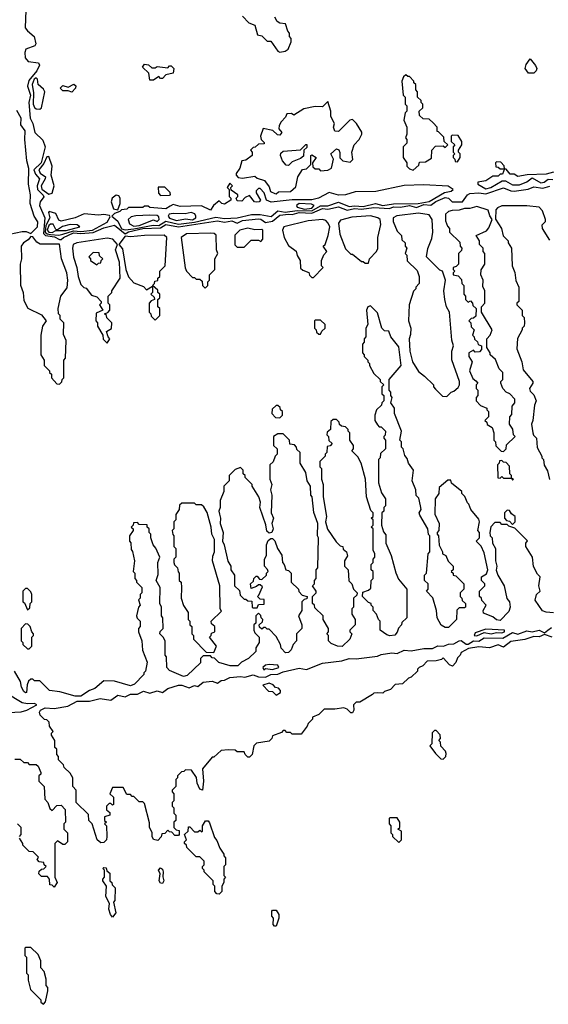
# Model space of a CAD drawing. Extents: x 2769579 to 2883812, y 684207 to 828660.
# Tile 243 of 256: x 2801672 to 2804646, y 775520 to 781060. Entities that reach past the tile are written whole.
import ezdxf

# ---------------------------------------------------------------- set-up
doc = ezdxf.new("R2010")
doc.units = 0

msp = doc.modelspace()

# ---------------------------------------------------------------- linework, layer by layer
at = {"layer": '0CON02XD'}
for points in [[(2801706.7, 781113.3), (2801702.2, 781015), (2801715, 780996.9), (2801754.2, 780965), (2801762.5, 780925), (2801756.6, 780913.4), (2801705.8, 780895), (2801700, 780875), (2801702.9, 780845), (2801718.8, 780825), (2801777, 780817), (2801784, 780805), (2801767.6, 780772.4), (2801722.9, 780717.1), (2801715.7, 780685.7), (2801733.6, 780635), (2801724.2, 780594.2), (2801730, 780505), (2801746.2, 780475), (2801757.5, 780425), (2801801.7, 780381.7), (2801816, 780345), (2801792.7, 780255), (2801751.2, 780215), (2801760.6, 780190.6), (2801783.8, 780165), (2801770.6, 780125), (2801772.5, 780105), (2801803.1, 780073.1), (2801807.3, 780062.7), (2801787.5, 780035), (2801784.2, 780015), (2801812.9, 779945), (2801806.3, 779856.3), (2801816.3, 779846.3), (2801867.6, 779837.6), (2801895, 779822.5), (2801905, 779822.5), (2801918.8, 779835), (2801975, 779860.3), (2802015, 779856.5), (2802085, 779861.8), (2802145, 779889.5), (2802205, 779904.2), (2802265, 779855.8), (2802285, 779866.4), (2802364.6, 779884.6), (2802465, 779889.3), (2802495, 779907.1), (2802565, 779894.4), (2802785, 779929.2), (2802825, 779921.5), (2802865, 779927.9), (2802895, 779916), (2802925, 779930), (2803015, 779940), (2803028.3, 779938.3), (2803055, 779918.8), (2803095, 779925.6), (2803135, 779959.6), (2803185, 779965.8), (2803205.4, 779964.6), (2803244.7, 779975.3), (2803315, 779971.1), (2803375, 779997.1), (2803405, 779994.5), (2803465, 780007.8), (2803515, 779987.8), (2803555, 779997.5), (2803595, 779993.2), (2803665, 780003.5), (2803752.2, 779997.8), (2803775, 780006.2), (2803814.6, 780005.4), (2803865, 780014.6), (2803905, 780004.2), (2803945, 780020.4), (2803985, 780016.9), (2804012.7, 780037.3), (2804065, 780059.4), (2804085, 780055.8), (2804105.8, 780035.8), (2804164.2, 780035.8), (2804192.5, 780075), (2804205, 780081.2), (2804255, 780086), (2804295, 780080), (2804395, 780114.2), (2804435, 780097.1), (2804455, 780095.7), (2804533, 780107), (2804565, 780120), (2804615, 780112.2), (2804655, 780124.2)], [(2802925, 781080), (2802961.7, 781041.7), (2802995, 781030), (2803010, 780975), (2803035, 780970), (2803065, 780940), (2803085, 780940), (2803125, 780882.5), (2803135, 780877.5)], [(2803135, 780877.5), (2803165, 780882.5), (2803182.5, 780895), (2803200, 780935), (2803200, 780955), (2803190, 780965), (2803190, 780985), (2803180, 780995), (2803166.7, 781036.7), (2803135, 781040), (2803120.7, 781050.7), (2803107.5, 781075)], [(2802425, 780720), (2802405, 780720), (2802398.3, 780758.3), (2802363, 780793), (2802375, 780810), (2802396.7, 780806.7), (2802415, 780790), (2802435, 780790), (2802445, 780797.5), (2802505, 780790), (2802515, 780800), (2802525, 780800), (2802540, 780785), (2802535, 780760), (2802495, 780750), (2802475, 780730), (2802465, 780730), (2802455, 780740), (2802425, 780720)], [(2804565, 780758.8), (2804535, 780758.8), (2804516.2, 780785), (2804522.3, 780807.7), (2804545, 780840), (2804575, 780802.5), (2804581.2, 780785), (2804578.3, 780771.7), (2804565, 780758.8)], [(2801785, 780557.5), (2801795, 780563.8), (2801813.1, 780655), (2801805, 780670), (2801776, 780695), (2801772.5, 780725), (2801765, 780732.5), (2801754.2, 780725), (2801741.4, 780695), (2801748.9, 780648.9), (2801748.1, 780585), (2801755, 780566.2), (2801765, 780558), (2801785, 780557.5)], [(2801965, 780652.5), (2801945, 780660), (2801915, 780660), (2801900, 780675), (2801915, 780690), (2801945, 780680), (2801977, 780697), (2801987, 780687), (2801986.7, 780675), (2801965, 780652.5)], [(2803885, 780212.5), (2803918.3, 780241.7), (2803921.7, 780258.3), (2803955, 780260), (2803988.3, 780281.7), (2803990, 780325), (2804011.7, 780348.3), (2804055, 780350), (2804065, 780340), (2804080, 780355), (2804060, 780375), (2804058.3, 780398.3), (2804028.3, 780428.3), (2804020, 780430), (2804020, 780455), (2803999.3, 780479.3), (2803975, 780500), (2803941.7, 780501.7), (2803921.7, 780521.7), (2803920, 780545), (2803940, 780565), (2803940, 780585), (2803930, 780595), (2803930, 780605), (2803910, 780625), (2803910, 780655), (2803900, 780665), (2803900, 780695), (2803890, 780705), (2803890, 780715), (2803865, 780740), (2803855, 780740), (2803845, 780750), (2803831.7, 780738.3), (2803822.5, 780715), (2803830, 780635), (2803840, 780625), (2803840, 780585), (2803850, 780575), (2803850, 780545), (2803840, 780535), (2803832.5, 780495), (2803850, 780455), (2803850, 780415), (2803842.5, 780395), (2803850, 780385), (2803850, 780365), (2803830, 780345), (2803830, 780285), (2803850, 780255), (2803850, 780235), (2803865, 780220), (2803885, 780212.5)], [(2803115, 780080), (2803128.3, 780091.7), (2803195, 780092.5), (2803225, 780120), (2803237.5, 780175), (2803262.5, 780217.5), (2803285, 780220), (2803310, 780245), (2803310, 780295), (2803315, 780300), (2803340, 780285), (2803320, 780255), (2803321.7, 780231.7), (2803335, 780220), (2803355, 780220), (2803365, 780210), (2803405, 780213.3), (2803426.2, 780225), (2803436.7, 780275), (2803422.5, 780305), (2803455, 780332.5), (2803467, 780327), (2803473, 780313), (2803473, 780283), (2803490, 780265), (2803531.7, 780258.3), (2803547, 780273), (2803540, 780315), (2803553.9, 780356.1), (2803582.5, 780385), (2803597.5, 780415), (2803597, 780427), (2803567.5, 780475), (2803545, 780497.5), (2803530, 780495), (2803465, 780430), (2803445, 780432.5), (2803436.7, 780455), (2803443.8, 780475), (2803422.5, 780515), (2803423.3, 780545), (2803405, 780600), (2803375, 780570), (2803335, 780572.5), (2803270.7, 780559.3), (2803215, 780522.5), (2803201.7, 780531.7), (2803175, 780530), (2803168.3, 780511.7), (2803142.5, 780485), (2803132.5, 780465), (2803130, 780445), (2803147.5, 780425), (2803135, 780410), (2803121.7, 780411.7), (2803097, 780437), (2803041.7, 780448.3), (2803027.5, 780405), (2803030, 780385), (2803048.3, 780368.3), (2803048.3, 780361.7), (2803015, 780360), (2802997, 780343), (2802985, 780340), (2802970, 780325), (2802980, 780315), (2802980, 780295), (2802945, 780270), (2802922.5, 780265), (2802910, 780225), (2802890, 780195), (2802890, 780185), (2802901.7, 780171.7), (2802925, 780167.5), (2802995, 780180), (2803008.3, 780168.3), (2803050, 780155), (2803075, 780120), (2803083.6, 780093.6), (2803108.3, 780081.7), (2803115, 780080)], [(2801615, 779852.9), (2801685, 779867.9), (2801708.3, 779868.3), (2801735, 779857.5), (2801771.8, 779895), (2801773.5, 779923.5), (2801754.2, 779955), (2801731.2, 780025), (2801733.3, 780075), (2801721.2, 780135), (2801723.6, 780223.6), (2801711.2, 780265), (2801700, 780385), (2801703.3, 780435), (2801678.3, 780468.3), (2801680, 780505), (2801655, 780550)], [(2804135, 780260), (2804150, 780285), (2804150, 780305), (2804140, 780315), (2804140, 780325), (2804160, 780355), (2804160, 780375), (2804138.3, 780408.3), (2804105, 780410), (2804100, 780405), (2804100, 780375), (2804120, 780355), (2804110, 780345), (2804110, 780315), (2804120, 780305), (2804110, 780295), (2804110, 780285), (2804120, 780275), (2804121.7, 780261.7), (2804135, 780260)], [(2803185, 780240), (2803171.7, 780241.7), (2803150, 780265), (2803140, 780295), (2803141.7, 780308.3), (2803155, 780320), (2803251.7, 780328.3), (2803281.7, 780358.3), (2803288.3, 780358.3), (2803288.3, 780341.7), (2803270, 780325), (2803268.3, 780291.7), (2803251.7, 780278.3), (2803205, 780260), (2803185, 780240)], [(2801835, 780079.2), (2801855, 780083.8), (2801866, 780125), (2801848.8, 780185), (2801854, 780235), (2801835, 780290), (2801825, 780288.8), (2801808.4, 780251.6), (2801779.4, 780215), (2801787.3, 780197.3), (2801816.2, 780175), (2801816, 780165), (2801792.5, 780125), (2801797.2, 780107.2), (2801835, 780079.2)], [(2804675, 780202.5), (2804635, 780190), (2804527, 780187), (2804475, 780177.5), (2804455, 780190), (2804431.7, 780191.7), (2804408.3, 780218.3), (2804400, 780220), (2804398.3, 780238.3), (2804378.3, 780258.3), (2804355, 780260), (2804350, 780255), (2804351.7, 780231.7), (2804365, 780230), (2804375, 780220), (2804400, 780220), (2804388.3, 780191.7), (2804375, 780190), (2804365, 780180), (2804335, 780180), (2804295, 780152.5), (2804250, 780145), (2804250, 780135), (2804295, 780108.8), (2804322.5, 780115), (2804387, 780153), (2804405, 780152.5), (2804445, 780131.2), (2804485, 780131.2), (2804525, 780147.5), (2804555, 780170), (2804605, 780142), (2804622.5, 780145), (2804645, 780163.3), (2804671.2, 780161.2)], [(2802265, 779876.9), (2802315, 779884.1), (2802423.7, 779903.7), (2802455, 779901.1), (2802494.4, 779925.6), (2802565, 779910.4), (2802655, 779920.3), (2802775, 779948.8), (2802825, 779941.9), (2802895, 779944.4), (2802975.8, 779964.2), (2803025, 779963.6), (2803087.3, 779952.7), (2803125, 779983.8), (2803166.3, 779976.3), (2803233.2, 779986.8), (2803315, 779984.1), (2803365, 780013.3), (2803405, 780013.5), (2803465, 780032.9), (2803525, 780008.1), (2803555, 780012.9), (2803605, 780008.2), (2803674.3, 780025.7), (2803715, 780013.9), (2803775, 780024.5), (2803913.6, 780026.4), (2803975, 780036.9), (2804061.4, 780088.6), (2804100, 780095), (2804110, 780105), (2804083, 780123), (2803945, 780131.2), (2803835, 780126.7), (2803675, 780094), (2803559.3, 780090.7), (2803505, 780073.8), (2803465, 780072), (2803412.3, 780087.7), (2803352.5, 780055), (2803315, 780045.8), (2803205, 780046.2), (2803086, 780034), (2803060, 780045), (2803047.5, 780085), (2803025, 780110), (2803015, 780110), (2803003, 780097), (2803002.5, 780085), (2803027.5, 780045), (2803020, 780035), (2803005, 780033.3), (2802992.5, 780035), (2802965, 780070), (2802940, 780060), (2802921.7, 780038.3), (2802895, 780040), (2802890, 780055), (2802900, 780065), (2802900, 780075), (2802861.7, 780101.7), (2802860, 780115), (2802870, 780125), (2802855, 780140), (2802840, 780115), (2802850, 780105), (2802850, 780065), (2802860, 780055), (2802860, 780045), (2802825, 780022.5), (2802810, 780025), (2802795, 780040), (2802763.3, 780015), (2802745, 779987.5), (2802695, 780012), (2802575, 780008.8), (2802535, 780020), (2802519.3, 780010.7), (2802495, 779996.2), (2802405, 780003.3), (2802395, 780010), (2802375, 780010), (2802365, 780003.3), (2802285, 780002.5), (2802275, 779993.3), (2802245, 779990), (2802235, 779980), (2802205, 779970), (2802190, 779955), (2802225, 779926.2), (2802244.1, 779884.1), (2802265, 779876.9)], [(2802465, 780070), (2802515, 780072.5), (2802520, 780075), (2802518.3, 780088.3), (2802488.3, 780118.3), (2802451.7, 780118.3), (2802453, 780083), (2802465, 780070)], [(2802225, 779990), (2802237.5, 780025), (2802237.5, 780055), (2802229.3, 780069.3), (2802215, 780073.3), (2802192.5, 780055), (2802187.5, 780035), (2802200, 779995), (2802225, 779990)], [(2801892.9, 779847.1), (2801915, 779853.1), (2801975, 779871.4), (2802015, 779868.7), (2802082, 779875), (2802165, 779920), (2802181.7, 779951.7), (2802177.5, 779957.5), (2802145, 779963.3), (2802115, 779960), (2802035, 779967.5), (2801984.1, 779945.9), (2801905, 779926.2), (2801892.7, 779932.7), (2801875, 779970), (2801838.3, 779981.7), (2801833.3, 779975), (2801840.8, 779945), (2801818.9, 779901.1), (2801816.1, 779865), (2801825.7, 779855), (2801845, 779850.5), (2801892.9, 779847.1)], [(2803275, 779994.7), (2803315, 779999.4), (2803328, 780015), (2803312.9, 780022.9), (2803243.9, 780026.1), (2803230, 780015), (2803233.8, 780005), (2803275, 779994.7)], [(2804395, 778630), (2804410, 778645), (2804411.7, 778668.3), (2804460, 778715), (2804450, 778725), (2804447, 778757), (2804427.5, 778785), (2804430, 778825), (2804441.7, 778838.3), (2804442.5, 778885), (2804457.5, 778905), (2804457.5, 778925), (2804430, 778955), (2804410, 778965), (2804390, 778985), (2804380, 779015), (2804380, 779025), (2804390, 779035), (2804390, 779075), (2804370, 779095), (2804348.3, 779148.3), (2804320, 779175), (2804320, 779185), (2804300, 779215), (2804300, 779265), (2804320, 779285), (2804330, 779315), (2804270, 779415), (2804270, 779445), (2804290, 779465), (2804290, 779535), (2804278.3, 779558.3), (2804280, 779595), (2804267.5, 779625), (2804268.3, 779651.7), (2804290, 779685), (2804290, 779745), (2804280, 779755), (2804280, 779775), (2804260, 779795), (2804260, 779815), (2804240, 779845), (2804298.3, 779871.7), (2804311.7, 779888.3), (2804330, 779935), (2804316.4, 779956.4), (2804307.7, 779987.7), (2804245, 780008), (2804205, 779997.1), (2804175, 779998), (2804145, 779987.5), (2804105, 779986.2), (2804085, 779980), (2804067.5, 779965), (2804068.3, 779928.3), (2804078.3, 779898.3), (2804090, 779885), (2804090, 779865), (2804148.3, 779808.3), (2804150, 779785), (2804160, 779775), (2804158.3, 779761.7), (2804140, 779745), (2804140, 779685), (2804128.3, 779671.7), (2804110, 779665), (2804110, 779655), (2804120, 779645), (2804110, 779635), (2804110, 779625), (2804138.3, 779618.3), (2804158.3, 779598.3), (2804160, 779575), (2804170, 779565), (2804170, 779515), (2804180, 779505), (2804180, 779485), (2804195, 779470), (2804208.3, 779478.3), (2804220, 779465), (2804221.7, 779451.7), (2804240, 779435), (2804238.3, 779391.7), (2804225, 779380), (2804211.7, 779378.3), (2804200, 779365), (2804210, 779355), (2804211.7, 779331.7), (2804230, 779315), (2804220, 779285), (2804230, 779275), (2804231.7, 779261.7), (2804248.3, 779248.3), (2804251.7, 779231.7), (2804270, 779225), (2804270, 779205), (2804258.3, 779191.7), (2804235, 779190), (2804225, 779200), (2804200, 779185), (2804200, 779165), (2804217.5, 779135), (2804202.5, 779085), (2804221.7, 779041.7), (2804238.3, 779028.3), (2804250, 779015), (2804240, 779005), (2804240, 778985), (2804250, 778975), (2804250, 778945), (2804240, 778935), (2804240, 778915), (2804265, 778890), (2804300, 778875), (2804300, 778865), (2804310, 778855), (2804310, 778825), (2804290, 778805), (2804300, 778795), (2804301.7, 778781.7), (2804330, 778765), (2804340, 778735), (2804340, 778695), (2804350, 778685), (2804351.7, 778661.7), (2804381.7, 778631.7), (2804395, 778630)], [(2804655, 779820), (2804613.3, 779885), (2804612.5, 779905), (2804630, 779925), (2804630, 779935), (2804613.8, 779985), (2804595, 780005.8), (2804525, 780012.9), (2804385, 780012), (2804359.5, 780000.5), (2804350.5, 779989.5), (2804348.3, 779938.3), (2804382.5, 779885), (2804393, 779843), (2804420, 779815), (2804420, 779805), (2804440, 779775), (2804442.5, 779675), (2804457, 779637), (2804463, 779593), (2804480, 779555), (2804480, 779475), (2804470, 779465), (2804470, 779455), (2804500, 779425), (2804500, 779395), (2804510, 779385), (2804512.5, 779355), (2804510, 779335), (2804500, 779325), (2804500, 779315), (2804473, 779267), (2804468.3, 779208.3), (2804497.5, 779135), (2804505, 779090), (2804560, 779025), (2804560, 779015), (2804540, 778985), (2804545, 778970), (2804565, 778950), (2804577.5, 778915), (2804568.3, 778891.7), (2804560, 778805), (2804552.5, 778785), (2804560, 778735), (2804563, 778723), (2804580, 778705), (2804583, 778653), (2804610, 778605), (2804610, 778595), (2804620, 778585), (2804623, 778553), (2804641.7, 778521.7), (2804652.5, 778472.5)], [(2802315, 779897.8), (2802345, 779902.7), (2802425, 779933.3), (2802445.8, 779924.2), (2802456, 779935), (2802455, 779950), (2802445, 779958.8), (2802405, 779960), (2802325, 779957.1), (2802299.2, 779950.8), (2802282.5, 779935), (2802290.5, 779910.5), (2802315, 779897.8)], [(2802555, 779930), (2802605, 779940), (2802645, 779934.5), (2802663.8, 779945), (2802663.8, 779955), (2802658, 779968), (2802635.9, 779975.9), (2802603, 779967), (2802535, 779970), (2802512.5, 779965), (2802506.7, 779955), (2802515, 779944.2), (2802555, 779930)], [(2803325, 779610), (2803380, 779665), (2803370, 779675), (2803370, 779705), (2803383, 779737), (2803400, 779755), (2803380, 779785), (2803390, 779795), (2803407.5, 779845), (2803416.2, 779895), (2803408, 779915), (2803395, 779930), (2803375, 779936.7), (2803295, 779928.5), (2803157.5, 779895), (2803150, 779875), (2803160, 779835), (2803185, 779790), (2803228.3, 779758.3), (2803233, 779733), (2803250, 779705), (2803251.7, 779661.7), (2803265, 779650), (2803298.3, 779638.3), (2803301.7, 779621.7), (2803315, 779610), (2803325, 779610)], [(2803635, 779690), (2803640, 779715), (2803680, 779755), (2803687, 779773), (2803687.5, 779835), (2803703, 779907), (2803700, 779935), (2803687.5, 779945), (2803645, 779956.9), (2803540.9, 779949.1), (2803477.7, 779932.3), (2803466.2, 779915), (2803473.6, 779853.6), (2803505, 779770), (2803535, 779740), (2803545, 779740), (2803595, 779700), (2803605, 779700), (2803615, 779690), (2803635, 779690)], [(2804075, 778940), (2804100, 778965), (2804115, 778970), (2804139.3, 778990.7), (2804146.7, 779005), (2804146.4, 779023.6), (2804103, 779147), (2804102.5, 779195), (2804112.5, 779225), (2804103, 779257), (2804090, 779415), (2804074.1, 779444.1), (2804063.3, 779485), (2804057.5, 779535), (2804067.5, 779595), (2804050, 779645), (2804035, 779650), (2803960, 779725), (2803968.3, 779771.7), (2803991.7, 779828.3), (2803996.7, 779865), (2803992.5, 779935), (2803975, 779962.5), (2803915, 779971.2), (2803793.9, 779956.1), (2803772.5, 779945), (2803772.5, 779925), (2803795, 779870), (2803820, 779845), (2803821.7, 779821.7), (2803840, 779805), (2803840, 779785), (2803850, 779775), (2803840, 779745), (2803850, 779735), (2803853, 779703), (2803908.3, 779648.3), (2803920, 779615), (2803920, 779575), (2803900, 779555), (2803900, 779545), (2803888.3, 779531.7), (2803862.5, 779455), (2803860, 779365), (2803872.5, 779325), (2803871.7, 779288.3), (2803863.3, 779265), (2803867.5, 779195), (2803882.5, 779135), (2803915, 779080), (2803950, 779055), (2804000, 779005), (2804000, 778995), (2804011.7, 778981.7), (2804051.7, 778941.7), (2804075, 778940)], [(2801855, 779862.9), (2801875, 779873.3), (2801933.5, 779873.5), (2802010, 779895), (2801995, 779906.2), (2801955, 779907.1), (2801913.2, 779896.8), (2801885, 779877.5), (2801875, 779880), (2801859.4, 779909.4), (2801845, 779910), (2801835, 779902.5), (2801826.5, 779875), (2801835, 779864.6), (2801855, 779862.9)], [(2802935, 779780), (2802975, 779820), (2803015, 779820), (2803028.3, 779811.7), (2803040, 779825), (2803040, 779875), (2803035, 779880), (2802995, 779877.5), (2802955, 779886.2), (2802910, 779875), (2802883, 779847), (2802883, 779793), (2802895, 779780), (2802935, 779780)], [(2801895, 779010), (2801908.3, 779021.7), (2801910, 779035), (2801920, 779045), (2801920, 779145), (2801930, 779155), (2801932.5, 779255), (2801918.3, 779288.3), (2801920, 779355), (2801900, 779375), (2801900, 779395), (2801890, 779405), (2801887.5, 779435), (2801902.5, 779505), (2801939.3, 779550.7), (2801943.3, 779595), (2801936.7, 779635), (2801906.7, 779715), (2801896.2, 779796.2), (2801787.1, 779797.1), (2801768.6, 779808.6), (2801745, 779837.5), (2801735, 779840), (2801719.2, 779820.8), (2801692.5, 779805), (2801680, 779785), (2801682.5, 779715), (2801673.8, 779685), (2801677, 779567), (2801690.8, 779525), (2801695, 779480), (2801717, 779437), (2801795, 779400), (2801820, 779365), (2801800, 779335), (2801790, 779285), (2801790, 779175), (2801810, 779145), (2801810, 779115), (2801840, 779085), (2801840, 779075), (2801850, 779065), (2801850, 779045), (2801881.7, 779011.7), (2801895, 779010)], [(2802165, 779240), (2802180, 779265), (2802170, 779275), (2802160, 779305), (2802188.3, 779321.7), (2802190, 779355), (2802161.7, 779381.7), (2802160, 779395), (2802150, 779405), (2802168.3, 779411.7), (2802180, 779425), (2802180, 779455), (2802170, 779465), (2802170, 779505), (2802190, 779525), (2802190, 779535), (2802236.7, 779605), (2802233.8, 779695), (2802210.8, 779765), (2802222.5, 779795), (2802196.2, 779825), (2802165, 779830.5), (2801992.5, 779805), (2801973.3, 779795), (2801968.8, 779775), (2801974.1, 779724.1), (2801993.3, 779665), (2802000, 779615), (2802015, 779570), (2802033, 779553), (2802045, 779550), (2802075, 779510), (2802105, 779500), (2802130, 779475), (2802130, 779465), (2802120, 779455), (2802140, 779425), (2802101.7, 779408.3), (2802100, 779365), (2802110, 779355), (2802110, 779335), (2802140, 779285), (2802141.7, 779261.7), (2802165, 779240)], [(2802435, 779370), (2802460, 779395), (2802460, 779435), (2802450, 779445), (2802450, 779485), (2802460, 779495), (2802460, 779515), (2802450, 779525), (2802448.3, 779538.3), (2802420, 779565), (2802430, 779575), (2802431.7, 779588.3), (2802448.3, 779591.7), (2802450, 779605), (2802460, 779615), (2802460, 779645), (2802490, 779675), (2802500, 779835), (2802485, 779846.9), (2802375, 779846.4), (2802295, 779838.1), (2802265, 779842.5), (2802230, 779795), (2802251.2, 779771.2), (2802268.8, 779655), (2802285, 779612.5), (2802315, 779580), (2802368.3, 779558.3), (2802385, 779540), (2802420, 779560), (2802420, 779525), (2802410, 779515), (2802428.3, 779498.3), (2802430, 779485), (2802411.7, 779478.3), (2802400, 779465), (2802400, 779415), (2802410, 779405), (2802411.7, 779391.7), (2802435, 779370)], [(2802715, 779550), (2802730, 779565), (2802730, 779585), (2802740, 779595), (2802740, 779625), (2802770, 779655), (2802770, 779715), (2802787.5, 779745), (2802780, 779765), (2802777, 779847), (2802766.4, 779856.4), (2802748, 779858), (2802610, 779855), (2802580, 779835), (2802603, 779663), (2802610, 779645), (2802645, 779610), (2802655, 779610), (2802665, 779600), (2802685, 779600), (2802698.3, 779588.3), (2802700, 779565), (2802715, 779550)], [(2802105, 779680), (2802115, 779690), (2802128.3, 779691.7), (2802130, 779705), (2802140, 779715), (2802121.7, 779731.7), (2802118.3, 779748.3), (2802085, 779750), (2802060, 779725), (2802070, 779715), (2802070, 779705), (2802105, 779680)], [(2804635, 777726.7), (2804613.6, 777733.6), (2804573, 777793), (2804580, 777825), (2804600, 777845), (2804592.5, 777875), (2804600, 777925), (2804585, 777940), (2804563, 777983), (2804557.5, 778035), (2804520, 778095), (2804520, 778115), (2804528.3, 778128.3), (2804458.3, 778198.3), (2804425, 778210), (2804415, 778220), (2804385, 778220), (2804375, 778230), (2804345, 778230), (2804323, 778207), (2804317.5, 778175), (2804320, 778155), (2804330, 778145), (2804332.5, 778115), (2804350, 778085), (2804350, 778015), (2804357.5, 777985), (2804353.3, 777963.3), (2804362.5, 777935), (2804397.5, 777875), (2804413, 777803), (2804427.5, 777785), (2804432.5, 777755), (2804425, 777730), (2804375, 777680), (2804355, 777683.3), (2804335, 777700), (2804281.7, 777721.7), (2804280, 777735), (2804297.5, 777765), (2804271.7, 777791.7), (2804270, 777805), (2804260, 777815), (2804260, 777845), (2804290, 777875), (2804290, 777885), (2804270, 777905), (2804270, 777925), (2804298.3, 777941.7), (2804306.7, 777965), (2804285, 778060), (2804268.3, 778098.3), (2804240, 778125), (2804260, 778145), (2804260, 778175), (2804250, 778185), (2804260, 778235), (2804255, 778250), (2804210, 778305), (2804200, 778335), (2804191.7, 778341.7), (2804177, 778377), (2804160, 778395), (2804160, 778405), (2804101.7, 778451.7), (2804098.3, 778468.3), (2804081.7, 778468.3), (2804031.7, 778428.3), (2804030, 778395), (2804010, 778365), (2804008.3, 778278.3), (2804032.5, 778225), (2804030, 778185), (2804020, 778175), (2804020, 778165), (2804027.5, 778155), (2804033, 778103), (2804050, 778065), (2804050, 778055), (2804070, 778045), (2804083, 778013), (2804110, 777985), (2804110, 777965), (2804100, 777955), (2804110, 777945), (2804110, 777935), (2804125, 777930), (2804170, 777885), (2804170, 777855), (2804150, 777835), (2804150, 777815), (2804160, 777805), (2804161.7, 777791.7), (2804180, 777775), (2804180, 777755), (2804175, 777750), (2804145, 777750), (2804131.7, 777738.3), (2804130, 777685), (2804085, 777640), (2804065, 777640), (2804043.6, 777653.6), (2804020, 777695), (2804017.5, 777735), (2803997, 777807), (2803960, 777845), (2803970, 777855), (2803970, 777885), (2803950, 777905), (2803950, 777935), (2803960, 777945), (2803970, 778055), (2803980, 778065), (2803980, 778155), (2803973, 778163), (2803967.5, 778195), (2803923, 778273), (2803920, 778285), (2803930, 778305), (2803927.5, 778325), (2803917, 778367), (2803903, 778383), (2803900, 778415), (2803880, 778465), (2803887.5, 778525), (2803860, 778565), (2803851.7, 778591.7), (2803838.3, 778608.3), (2803830, 778645), (2803820, 778655), (2803820, 778685), (2803810, 778695), (2803820, 778745), (2803780, 778845), (2803780, 778875), (2803760, 778905), (2803767.5, 778935), (2803760, 778945), (2803760, 778965), (2803750, 778975), (2803750, 779035), (2803817.5, 779115), (2803805, 779220), (2803760, 779275), (2803748.3, 779308.3), (2803725, 779310), (2803710, 779325), (2803685, 779410), (2803645, 779450), (2803630, 779445), (2803622.5, 779425), (2803630, 779345), (2803620, 779325), (2803620, 779275), (2803610, 779265), (2803610, 779245), (2803600, 779235), (2803600, 779185), (2803610, 779175), (2803610, 779165), (2803630, 779145), (2803630, 779135), (2803640, 779125), (2803640, 779115), (2803665, 779070), (2803700, 779035), (2803700, 779025), (2803720, 779005), (2803710, 778995), (2803710, 778955), (2803720, 778945), (2803720, 778915), (2803710, 778905), (2803708.3, 778891.7), (2803680, 778865), (2803670, 778835), (2803670, 778805), (2803685, 778780), (2803695, 778770), (2803705, 778770), (2803730, 778745), (2803728.3, 778721.7), (2803720, 778715), (2803720, 778705), (2803730, 778695), (2803730, 778645), (2803701.7, 778618.3), (2803700, 778595), (2803690, 778585), (2803690, 778455), (2803708.3, 778398.3), (2803730, 778365), (2803730, 778325), (2803720, 778315), (2803720, 778295), (2803710, 778285), (2803707.5, 778215), (2803718.3, 778178.3), (2803731.7, 778161.7), (2803732.5, 778115), (2803762.5, 778045), (2803788.3, 777948.3), (2803803, 777913), (2803850, 777855), (2803850, 777695), (2803821.7, 777668.3), (2803820, 777655), (2803803, 777637), (2803796.7, 777613.3), (2803783, 777597), (2803755, 777592.5), (2803738.3, 777598.3), (2803700, 777625), (2803700, 777675), (2803690, 777685), (2803680, 777715), (2803660, 777735), (2803660, 777755), (2803650, 777765), (2803650, 777775), (2803635, 777780), (2803600, 777815), (2803601.7, 777838.3), (2803635, 777850), (2803648.3, 777861.7), (2803650, 777905), (2803660, 777915), (2803660, 777955), (2803650, 777965), (2803650, 777995), (2803660, 778005), (2803660, 778025), (2803670, 778035), (2803670, 778055), (2803660, 778075), (2803660, 778195), (2803650, 778205), (2803660, 778215), (2803660, 778245), (2803650, 778255), (2803660, 778265), (2803660, 778285), (2803648.3, 778298.3), (2803622.5, 778375), (2803617.5, 778475), (2803592.5, 778565), (2803575, 778600), (2803540, 778635), (2803550, 778645), (2803550, 778665), (2803530, 778695), (2803530, 778735), (2803520, 778745), (2803520, 778755), (2803505, 778770), (2803483, 778773), (2803471.7, 778781.7), (2803470, 778795), (2803455, 778810), (2803435, 778810), (2803421.7, 778798.3), (2803420, 778755), (2803401.7, 778738.3), (2803400, 778725), (2803410, 778715), (2803411.7, 778691.7), (2803430, 778675), (2803418.3, 778661.7), (2803401.7, 778658.3), (2803400, 778625), (2803390, 778615), (2803390, 778605), (2803360, 778575), (2803360, 778545), (2803370, 778535), (2803370, 778475), (2803380, 778445), (2803380, 778375), (2803397.5, 778265), (2803393.3, 778235), (2803403, 778193), (2803451.7, 778121.7), (2803475, 778100), (2803490, 778095), (2803491.7, 778081.7), (2803510, 778065), (2803517, 778043), (2803500, 778015), (2803500, 777985), (2803520, 777965), (2803523, 777903), (2803540, 777885), (2803550, 777855), (2803570, 777835), (2803568.3, 777821.7), (2803550, 777805), (2803550, 777755), (2803540, 777745), (2803540, 777715), (2803560, 777685), (2803560, 777655), (2803530, 777625), (2803530, 777615), (2803540, 777605), (2803530, 777575), (2803486.1, 777533.9), (2803460, 777535), (2803425, 777550), (2803410, 777565), (2803410, 777595), (2803400, 777605), (2803410, 777615), (2803410, 777635), (2803380, 777685), (2803380, 777705), (2803331.7, 777751.7), (2803330, 777765), (2803320, 777775), (2803320, 777815), (2803340, 777835), (2803340, 777845), (2803320, 777875), (2803330, 777885), (2803330, 777905), (2803340, 777915), (2803340, 777965), (2803350, 777975), (2803352.5, 778145), (2803347.5, 778155), (2803350, 778225), (2803327, 778287), (2803317.5, 778375), (2803310, 778385), (2803307.5, 778435), (2803290, 778465), (2803281.7, 778511.7), (2803250, 778565), (2803250, 778625), (2803231.7, 778641.7), (2803230, 778655), (2803218.3, 778668.3), (2803191.7, 778671.7), (2803190, 778695), (2803155, 778730), (2803125, 778730), (2803100, 778715), (2803100, 778665), (2803120, 778645), (2803120, 778615), (2803110, 778605), (2803098.3, 778571.7), (2803080, 778555), (2803080, 778475), (2803090, 778445), (2803082.5, 778415), (2803090, 778385), (2803087.5, 778285), (2803100, 778255), (2803090, 778225), (2803097.5, 778195), (2803090, 778175), (2803075, 778170), (2803063, 778183), (2803057, 778217), (2803022.5, 778315), (2803027.5, 778345), (2803017.5, 778375), (2802980, 778435), (2802980, 778445), (2802940, 778485), (2802940, 778495), (2802930, 778505), (2802930, 778525), (2802915, 778540), (2802885, 778530), (2802850, 778495), (2802850, 778465), (2802820, 778435), (2802820, 778405), (2802800, 778355), (2802800, 778315), (2802792.5, 778295), (2802797, 778277), (2802802.5, 778255), (2802800, 778225), (2802817.5, 778175), (2802812.5, 778125), (2802822.5, 778105), (2802843.6, 778013.6), (2802860, 777985), (2802860, 777965), (2802880, 777935), (2802880, 777875), (2802908.3, 777848.3), (2802911.7, 777821.7), (2802935, 777800), (2802945, 777800), (2802955, 777790), (2802978.3, 777788.3), (2802980, 777755), (2802985, 777750), (2803008.3, 777751.7), (2803015, 777770), (2803048.3, 777771.7), (2803048.3, 777798.3), (2803025, 777800), (2803010, 777815), (2803018.3, 777821.7), (2803038.3, 777868.3), (2803025, 777880), (2803015, 777880), (2803005, 777870), (2802975, 777860), (2802970, 777885), (2802988.3, 777901.7), (2802990, 777915), (2803001.7, 777928.3), (2803008.3, 777928.3), (2803021.7, 777911.7), (2803035, 777910), (2803060, 777935), (2803060, 777945), (2803070, 777955), (2803067, 777967), (2803050, 777985), (2803050, 778025), (2803060, 778045), (2803060, 778105), (2803070.7, 778129.3), (2803085, 778140), (2803095, 778140), (2803108.3, 778128.3), (2803122.5, 778085), (2803147, 778047), (2803150, 778005), (2803160, 777995), (2803170, 777965), (2803185, 777960), (2803200, 777945), (2803200, 777895), (2803240, 777855), (2803243, 777843), (2803261.7, 777821.7), (2803290, 777815), (2803288.3, 777801.7), (2803271.7, 777798.3), (2803260, 777785), (2803260, 777735), (2803240, 777705), (2803260, 777655), (2803260, 777635), (2803230, 777605), (2803230, 777565), (2803210, 777545), (2803200, 777515), (2803185, 777500), (2803168.3, 777498.3), (2803143, 777523), (2803140, 777545), (2803115, 777590), (2803075, 777630), (2803065, 777630), (2803055, 777640), (2803045, 777640), (2803035, 777630), (2803021.7, 777641.7), (2803020, 777655), (2803038.3, 777671.7), (2803040, 777685), (2803030, 777695), (2803028.3, 777708.3), (2803015, 777720), (2803000, 777705), (2803000, 777665), (2802990, 777655), (2802990, 777625), (2802995, 777610), (2803020, 777585), (2803020, 777555), (2803000, 777525), (2803000, 777505), (2802960, 777465), (2802920, 777445), (2802900, 777425), (2802856.4, 777423.6), (2802793, 777443), (2802768.3, 777468.3), (2802755, 777470), (2802745, 777480), (2802705, 777480), (2802690, 777465), (2802688.3, 777441.7), (2802615, 777370), (2802594.2, 777364.2)], [(2803365, 779290), (2803371.7, 779308.3), (2803390, 779325), (2803390, 779345), (2803365, 779370), (2803335, 779370), (2803330, 779365), (2803330, 779325), (2803340, 779315), (2803341.7, 779301.7), (2803355, 779290), (2803365, 779290)], [(2803135, 778820), (2803150, 778835), (2803150, 778855), (2803140, 778865), (2803138.3, 778878.3), (2803125, 778890), (2803115, 778890), (2803091.7, 778868.3), (2803090, 778845), (2803111.7, 778821.7), (2803135, 778820)], [(2804445, 778470), (2804450, 778475), (2804440, 778480), (2804440, 778495), (2804430, 778505), (2804428.3, 778548.3), (2804408.3, 778568.3), (2804395, 778570), (2804385, 778580), (2804371.7, 778578.3), (2804370, 778565), (2804360, 778555), (2804361.7, 778481.7), (2804375, 778480), (2804385, 778490), (2804395, 778480), (2804440, 778480), (2804445, 778470)], [(2802765, 777500), (2802780, 777535), (2802740, 777585), (2802750, 777595), (2802751.7, 777608.3), (2802770, 777615), (2802770, 777645), (2802751.7, 777661.7), (2802750, 777675), (2802807.5, 777732.5), (2802800, 777745), (2802797.5, 777875), (2802757.5, 778015), (2802758.3, 778041.7), (2802767.5, 778065), (2802767.5, 778135), (2802752.5, 778165), (2802750, 778205), (2802727, 778287), (2802708.3, 778318.3), (2802695, 778330), (2802665, 778330), (2802655, 778340), (2802585, 778340), (2802571.7, 778328.3), (2802570, 778305), (2802550, 778275), (2802550, 778245), (2802540, 778235), (2802540, 778195), (2802530, 778185), (2802533, 778163), (2802540, 778155), (2802540, 778095), (2802550, 778085), (2802550, 778035), (2802540, 778025), (2802540, 778005), (2802543, 777993), (2802560, 777975), (2802563, 777953), (2802570, 777945), (2802570, 777905), (2802580, 777895), (2802582.5, 777865), (2802580, 777805), (2802593.3, 777763.3), (2802620, 777725), (2802620, 777685), (2802630, 777675), (2802630, 777655), (2802640, 777645), (2802640, 777605), (2802650, 777595), (2802650, 777575), (2802721.7, 777501.7), (2802765, 777500)], [(2804445, 778220), (2804460, 778235), (2804460, 778265), (2804440, 778280), (2804428.3, 778298.3), (2804415, 778300), (2804400, 778285), (2804400, 778255), (2804411.7, 778241.7), (2804428.3, 778238.3), (2804445, 778220)], [(2802594.2, 777364.2), (2802515, 777397.5), (2802500, 777415), (2802497.5, 777475), (2802490, 777485), (2802490, 777565), (2802480, 777585), (2802460, 777605), (2802461.7, 777618.3), (2802480, 777635), (2802477.5, 777695), (2802470, 777705), (2802470, 777755), (2802460, 777775), (2802462.5, 777865), (2802440, 777905), (2802451.7, 777938.3), (2802450, 778005), (2802460, 778035), (2802437, 778087), (2802422.5, 778105), (2802410, 778145), (2802410, 778165), (2802400, 778175), (2802400, 778195), (2802390, 778205), (2802388.3, 778218.3), (2802345, 778220), (2802335, 778230), (2802311.7, 778228.3), (2802310, 778215), (2802300, 778205), (2802310, 778195), (2802310, 778185), (2802290, 778155), (2802290, 778125), (2802297, 778117), (2802298.3, 778078.3), (2802307, 778067), (2802317.5, 778015), (2802310, 777955), (2802320, 777945), (2802320, 777915), (2802330, 777905), (2802330, 777895), (2802360, 777865), (2802360, 777835), (2802350, 777825), (2802350, 777805), (2802340, 777795), (2802350, 777765), (2802340, 777755), (2802330, 777705), (2802333, 777693), (2802350, 777675), (2802350, 777645), (2802340, 777635), (2802340, 777615), (2802360, 777565), (2802363, 777513), (2802390, 777445), (2802380, 777395), (2802370, 777385), (2802370, 777375), (2802318.8, 777321.2), (2802295, 777312), (2802205, 777337.5), (2802145, 777340), (2802095, 777297.5), (2802063.9, 777286.1), (2802015, 777253.3), (2801983.9, 777253.9), (2801898.3, 777278.3), (2801840, 777285), (2801785, 777340), (2801755, 777340), (2801745, 777350), (2801735, 777350), (2801721.7, 777338.3), (2801713, 777317), (2801710, 777275), (2801705, 777272.5), (2801695, 777280), (2801682.5, 777305), (2801677, 777337), (2801643.3, 777395)], [(2801715, 777740), (2801728.3, 777751.7), (2801730, 777775), (2801740, 777785), (2801740, 777825), (2801735, 777840), (2801715, 777860), (2801705, 777860), (2801690, 777845), (2801690, 777785), (2801698.3, 777778.3), (2801715, 777740)], [(2804675, 777722.5), (2804635, 777726.7)], [(2801725, 777520), (2801740, 777535), (2801740, 777585), (2801750, 777595), (2801750, 777605), (2801740, 777615), (2801730, 777645), (2801718.3, 777658.3), (2801705, 777660), (2801680, 777635), (2801680, 777565), (2801690, 777555), (2801690, 777545), (2801715, 777520), (2801725, 777520)], [(2802128.3, 776428.3), (2802107.5, 776445), (2802080, 776535), (2802060, 776555), (2802058.3, 776588.3), (2801990, 776655), (2801990, 776725), (2801970, 776745), (2801970, 776795), (2801955, 776820), (2801921.7, 776851.7), (2801918.3, 776868.3), (2801890, 776895), (2801890, 776915), (2801880, 776925), (2801880, 776955), (2801870, 776965), (2801870, 777005), (2801850, 777035), (2801850, 777045), (2801860, 777055), (2801840, 777085), (2801838.3, 777108.3), (2801825, 777120), (2801811.7, 777121.7), (2801786.2, 777146.2), (2801783.3, 777163.3), (2801789.2, 777175), (2801815, 777187.3), (2801865, 777183.8), (2801942.7, 777197.3), (2801995, 777226.2), (2802063.9, 777226.1), (2802125, 777240), (2802185, 777231.4), (2802225, 777259.4), (2802265, 777250.8), (2802295, 777265.8), (2802335, 777264.2), (2802367.9, 777282.1), (2802405, 777271.2), (2802445, 777284.4), (2802475, 777273.8), (2802505, 777297.8), (2802565, 777315.7), (2802585, 777315.7), (2802625, 777300), (2802655, 777314), (2802675, 777308.8), (2802705, 777331.9), (2802755, 777338.5), (2802785, 777326.2), (2802805, 777341.2), (2802825, 777343.8), (2802855, 777358.1), (2802915, 777364.4), (2802939.5, 777360.5), (2802985, 777374.3), (2803015, 777362), (2803055, 777361.2), (2803084.5, 777375.5), (2803125, 777377.1), (2803155, 777390), (2803245, 777411.1), (2803285.7, 777404.3), (2803375, 777439.2), (2803485, 777453.5), (2803525, 777466.5), (2803565.8, 777464.2), (2803685, 777479.2), (2803705, 777488.1), (2803765, 777497.8), (2803795, 777494.3), (2803835, 777512.2), (2803875, 777509.4), (2803945, 777521.9), (2803995, 777521.4), (2804025, 777536.5), (2804055.7, 777534.3), (2804085, 777545.6), (2804115, 777548.1), (2804145, 777565.7), (2804156.6, 777566.6), (2804185, 777546.2), (2804195, 777546.2), (2804225, 777564.2), (2804255, 777564), (2804285, 777581.5), (2804389.7, 777580.3), (2804445, 777612.2), (2804475, 777602.5), (2804525, 777621.1), (2804555, 777615.7), (2804595, 777625.6), (2804625, 777610), (2804644.5, 777625.5), (2804665, 777640.5)], [(2804667.5, 777585), (2804625, 777600), (2804595, 777587.5), (2804565, 777588.8), (2804515, 777572.5), (2804435, 777561.2), (2804395, 777530), (2804365, 777542.5), (2804315, 777526.2), (2804255, 777531.2), (2804197.5, 777522.5), (2804155, 777500), (2804150, 777485), (2804135, 777470), (2804126.1, 777443.9), (2804107, 777423), (2804090.7, 777430.7), (2804055, 777470), (2804045, 777460), (2804015, 777452.5), (2803965, 777450), (2803940, 777425), (2803920, 777415), (2803910, 777405), (2803910, 777395), (2803875, 777360), (2803860, 777355), (2803826.7, 777323.3), (2803785, 777320), (2803758.3, 777291.7), (2803725, 777280), (2803715, 777270), (2803685, 777272.5), (2803665, 777270), (2803657, 777263), (2803585, 777220), (2803565, 777220), (2803550, 777205), (2803552.5, 777175), (2803545, 777160), (2803535, 777160), (2803515, 777180), (2803495, 777187.5), (2803445, 777180), (2803385, 777180), (2803355, 777150), (2803320, 777135), (2803320, 777125), (2803295, 777100), (2803290, 777085), (2803255, 777040), (2803205, 777040), (2803195, 777050), (2803175, 777050), (2803165, 777060), (2803155, 777060), (2803145, 777050), (2803095, 777030), (2803090, 777015), (2803075, 777000), (2803005, 776990), (2802990, 776975), (2802980, 776925), (2802965, 776910), (2802955, 776910), (2802940, 776925), (2802935, 776940), (2802895, 776940), (2802885, 776950), (2802845, 776952.5), (2802805, 776947.5), (2802765, 776910), (2802755, 776910), (2802700, 776845), (2802706.7, 776775), (2802700, 776725), (2802685, 776730), (2802670, 776765), (2802667, 776797), (2802638.3, 776838.3), (2802605, 776840), (2802595, 776830), (2802581.7, 776828.3), (2802560, 776805), (2802560, 776795), (2802550, 776785), (2802550, 776745), (2802530, 776725), (2802530, 776715), (2802540, 776705), (2802540, 776665), (2802530, 776655), (2802530, 776635), (2802540, 776625), (2802540, 776595), (2802550, 776585), (2802550, 776555), (2802540, 776545), (2802540, 776515), (2802551.7, 776501.7), (2802568.3, 776498.3), (2802570, 776475), (2802565, 776470), (2802545, 776470), (2802528.3, 776488.3), (2802515, 776490), (2802505, 776500), (2802488.3, 776481.7), (2802471.7, 776478.3), (2802468.3, 776461.7), (2802448.3, 776441.7), (2802425, 776447.5), (2802416.7, 776465), (2802416.4, 776486.4), (2802402.5, 776515), (2802401.7, 776541.7), (2802375, 776650), (2802365, 776660), (2802345, 776660), (2802315, 776690), (2802305, 776690), (2802295, 776700), (2802275, 776700), (2802255, 776740), (2802195, 776740), (2802180, 776705), (2802200, 776685), (2802200, 776645), (2802195, 776640), (2802185, 776650), (2802175, 776650), (2802160, 776635), (2802160, 776615), (2802178.3, 776598.3), (2802180, 776585), (2802150, 776575), (2802150, 776555), (2802160, 776545), (2802150, 776535), (2802160, 776525), (2802162.5, 776465), (2802160, 776445), (2802145, 776430), (2802128.3, 776428.3)], [(2804245, 777593.8), (2804285, 777612.5), (2804325, 777604.2), (2804355, 777612.5), (2804385, 777610), (2804400, 777615), (2804400, 777625), (2804295, 777630), (2804235, 777610), (2804230, 777595), (2804245, 777593.8)], [(2803045, 777402.5), (2803055, 777410), (2803095, 777404), (2803130, 777415), (2803125, 777427.5), (2803075, 777432.5), (2803055, 777427.5), (2803040, 777415), (2803045, 777402.5)], [(2803115, 777260), (2803140, 777275), (2803140, 777285), (2803128.3, 777298.3), (2803111.7, 777301.7), (2803098.3, 777318.3), (2803075, 777327.5), (2803040, 777315), (2803071.7, 777281.7), (2803095, 777280), (2803115, 777260)], [(2801275, 777114.5), (2801375, 777125.8), (2801425.8, 777144.2), (2801475, 777136), (2801575, 777159.5), (2801680, 777165), (2801712.5, 777175), (2801767.5, 777205), (2801755, 777212.5), (2801715, 777210), (2801686.1, 777216.1), (2801595, 777270), (2801565, 777270), (2801550, 777255), (2801547.5, 777235), (2801525, 777212.5), (2801431.7, 777158.3), (2801363.9, 777163.9), (2801335, 777173.3), (2801275, 777170), (2801220, 777125), (2801240, 777115), (2801275, 777114.5)], [(2804055, 776900), (2804070, 776915), (2804071.7, 776931.7), (2804067.5, 776945), (2804041.7, 776971.7), (2804040, 776995), (2804030, 777005), (2804040, 777015), (2804037, 777037), (2804015, 777060), (2804005, 777060), (2803993, 777047), (2803990, 776985), (2803980, 776975), (2804011.7, 776931.7), (2804041.7, 776901.7), (2804055, 776900)], [(2801645, 776900), (2801675, 776900), (2801695, 776880), (2801715, 776880), (2801725, 776870), (2801765, 776870), (2801775, 776860), (2801790, 776825), (2801790, 776815), (2801780, 776805), (2801780, 776775), (2801810, 776745), (2801812.5, 776675), (2801830, 776655), (2801841.7, 776621.7), (2801855, 776610), (2801881.7, 776638.3), (2801905, 776640), (2801927, 776617), (2801930, 776545), (2801920, 776535), (2801920, 776505), (2801940, 776485), (2801940, 776435), (2801925, 776420), (2801915, 776420), (2801885, 776440), (2801870, 776425), (2801870, 776235), (2801882.5, 776205), (2801865, 776180)], [(2802795, 776140), (2802781.7, 776141.7), (2802770, 776155), (2802770, 776185), (2802760, 776195), (2802760, 776215), (2802710, 776265), (2802710, 776275), (2802700, 776285), (2802700, 776295), (2802710, 776305), (2802710, 776325), (2802685, 776350), (2802665, 776350), (2802611.7, 776401.7), (2802610, 776415), (2802600, 776425), (2802600, 776435), (2802610, 776445), (2802600, 776475), (2802620, 776495), (2802621.7, 776518.3), (2802628.3, 776518.3), (2802655, 776490), (2802675, 776490), (2802685, 776500), (2802695, 776490), (2802700, 776495), (2802700, 776525), (2802718.3, 776551.7), (2802731.7, 776551.7), (2802740.7, 776540.7), (2802768.3, 776458.3), (2802781.7, 776441.7), (2802798.3, 776398.3), (2802820, 776365), (2802820, 776355), (2802830, 776345), (2802830, 776305), (2802820, 776295), (2802820, 776245), (2802830, 776235), (2802820, 776225), (2802820, 776205), (2802810, 776185), (2802810, 776155), (2802795, 776140)], [(2803805, 776430), (2803820, 776445), (2803820, 776495), (2803800, 776505), (2803810, 776515), (2803810, 776545), (2803795, 776570), (2803755, 776570), (2803750, 776565), (2803750, 776535), (2803760, 776525), (2803760, 776485), (2803770, 776475), (2803770, 776465), (2803805, 776430)], [(2801670, 776465), (2801680, 776475), (2801680, 776515), (2801660, 776535)], [(2801865, 776180), (2801855, 776190), (2801841.7, 776191.7), (2801840, 776225), (2801828.3, 776238.3), (2801795, 776240), (2801780, 776255), (2801781.7, 776268.3), (2801795, 776280), (2801808.3, 776281.7), (2801820, 776295), (2801810, 776305), (2801808.3, 776318.3), (2801781.7, 776321.7), (2801770, 776335), (2801778.3, 776348.3), (2801748.3, 776378.3), (2801725, 776380), (2801690, 776415), (2801690, 776425), (2801670, 776455)], [(2802195, 776010), (2802182.5, 776025), (2802173.3, 776055), (2802177.5, 776087.5), (2802157, 776127), (2802160, 776185), (2802140, 776215), (2802140, 776225), (2802150, 776235), (2802150, 776275), (2802140, 776285), (2802145, 776290), (2802158.3, 776288.3), (2802161.7, 776271.7), (2802178.3, 776258.3), (2802180, 776215), (2802190, 776205), (2802191.7, 776191.7), (2802210, 776175), (2802207.5, 776105), (2802200, 776095), (2802212.5, 776035), (2802195, 776010)], [(2802475, 776200), (2802465, 776202.5), (2802457.5, 776215), (2802462.5, 776255), (2802452.5, 776275), (2802465, 776287.5), (2802475, 776280), (2802480, 776265), (2802477, 776237), (2802482.5, 776215), (2802475, 776200)], [(2803115, 775960), (2803105, 775960), (2803098.3, 775968.3), (2803100, 776005), (2803090, 776015), (2803090, 776045), (2803095, 776050), (2803115, 776050), (2803130, 776025), (2803130, 776005), (2803115, 775960)], [(2801805, 775520), (2801817, 775533), (2801830, 775595), (2801830, 775615), (2801820, 775625), (2801821.7, 775661.7), (2801810, 775705), (2801790, 775725), (2801790, 775765), (2801775, 775800), (2801735, 775840), (2801705, 775840), (2801700, 775835), (2801700, 775795), (2801710, 775785), (2801710, 775695), (2801720, 775685), (2801720, 775655), (2801733, 775603), (2801790, 775545), (2801791.7, 775531.7), (2801805, 775520)]]:
    msp.add_lwpolyline(points, dxfattribs=at)

doc.saveas('drawing.dxf')
